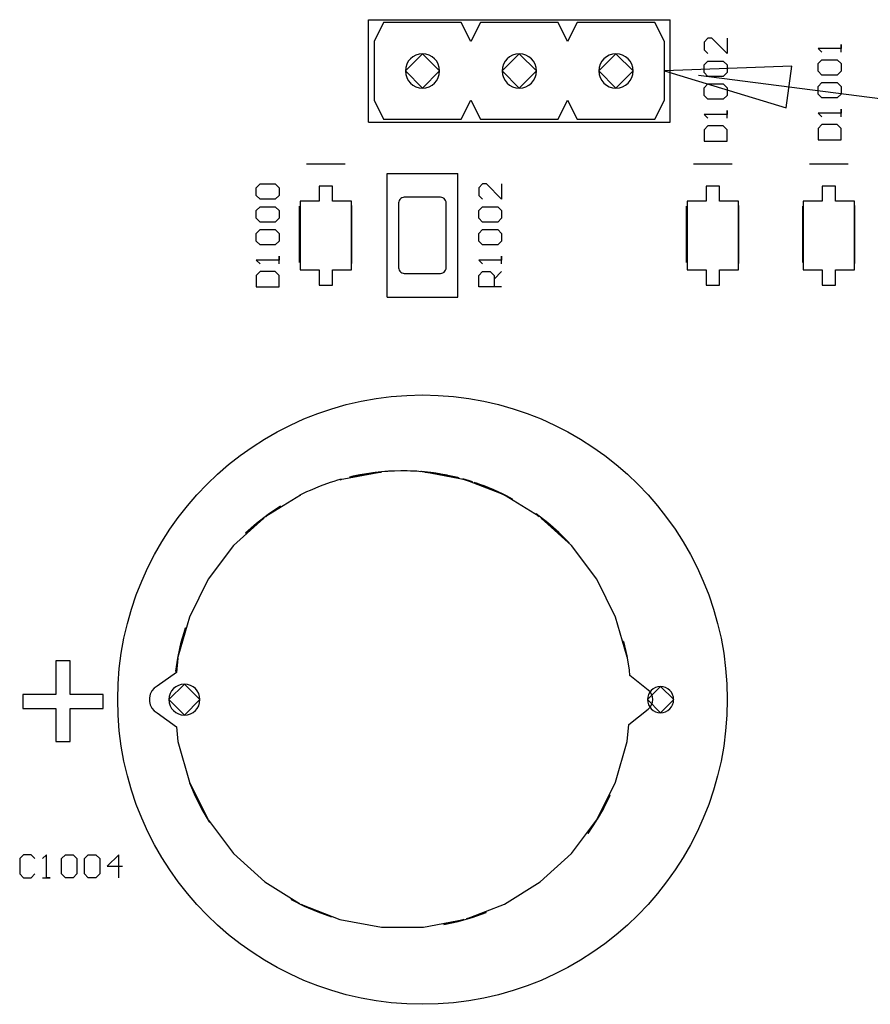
# Model space of a CAD drawing. Header units: inches. Extents: x 0 to 420, y -297 to 0.
# Tile 6 of 41: x 220 to 243, y -183 to -158. Entities that reach past the tile are written whole.
import ezdxf

# ---------------------------------------------------------------- set-up
doc = ezdxf.new("R2010")
doc.units = ezdxf.units.IN
doc.header["$MEASUREMENT"] = 0

msp = doc.modelspace()

# ---------------------------------------------------------------- linework, layer by layer
at = {"color": 18, "true_color": 0x000000}
for p, q in [((229.4, -160.195), (229.4, -157.505)), ((229.4, -157.505), (237.32, -157.505)), ((229.8, -157.58), (229.55, -158.08)), ((231.84, -157.58), (229.8, -157.58)), ((232.09, -158.08), (231.84, -157.58)), ((232.34, -157.58), (232.09, -158.08)), ((234.38, -157.58), (232.34, -157.58)), ((234.63, -158.08), (234.38, -157.58)), ((234.88, -157.58), (234.63, -158.08)), ((236.92, -157.58), (234.88, -157.58)), ((237.17, -158.08), (236.92, -157.58)), ((237.32, -160.195), (237.32, -157.505)), ((229.55, -158.08), (229.55, -159.62)), ((237.17, -159.62), (237.17, -158.08)), ((238.315, -157.993), (238.215, -158.093)), ((238.215, -158.093), (238.215, -158.293)), ((238.415, -157.993), (238.315, -157.993)), ((238.815, -158.393), (238.415, -157.993)), ((238.815, -157.993), (238.815, -158.393)), ((241.808, -158.358), (241.808, -158.158)), ((241.808, -158.158), (241.808, -158.258)), ((230.82, -158.4), (230.37, -158.85)), ((231.27, -158.85), (230.82, -158.4)), ((233.36, -158.4), (232.91, -158.85)), ((233.81, -158.85), (233.36, -158.4)), ((235.9, -158.4), (235.45, -158.85)), ((236.35, -158.85), (235.9, -158.4)), ((238.215, -158.293), (238.315, -158.393)), ((241.808, -158.258), (241.208, -158.258)), ((241.208, -158.258), (241.208, -158.258)), ((241.208, -158.258), (241.308, -158.358)), ((238.215, -158.693), (238.315, -158.593)), ((238.215, -158.893), (238.215, -158.693)), ((238.315, -158.593), (238.715, -158.593)), ((238.715, -158.593), (238.815, -158.693)), ((238.815, -158.693), (238.815, -158.893)), ((241.208, -158.658), (241.308, -158.558)), ((241.208, -158.858), (241.208, -158.658)), ((241.308, -158.558), (241.708, -158.558)), ((241.708, -158.558), (241.808, -158.658)), ((241.808, -158.658), (241.808, -158.858)), ((230.37, -158.85), (230.82, -159.3)), ((230.82, -159.3), (231.27, -158.85)), ((232.91, -158.85), (233.36, -159.3)), ((233.36, -159.3), (233.81, -158.85)), ((235.45, -158.85), (235.9, -159.3)), ((235.9, -159.3), (236.35, -158.85)), ((238.315, -158.993), (238.215, -158.893)), ((238.715, -158.993), (238.315, -158.993)), ((238.815, -158.893), (238.715, -158.993)), ((241.308, -158.958), (241.208, -158.858)), ((241.708, -158.958), (241.308, -158.958)), ((241.808, -158.858), (241.708, -158.958)), ((238.215, -159.293), (238.315, -159.193)), ((238.315, -159.193), (238.715, -159.193)), ((238.715, -159.193), (238.815, -159.293)), ((241.208, -159.258), (241.308, -159.158)), ((241.208, -159.458), (241.208, -159.258)), ((241.308, -159.158), (241.708, -159.158)), ((241.708, -159.158), (241.808, -159.258)), ((241.808, -159.258), (241.808, -159.458)), ((238.215, -159.493), (238.215, -159.293)), ((238.315, -159.593), (238.215, -159.493)), ((238.815, -159.493), (238.715, -159.593)), ((238.815, -159.293), (238.815, -159.493)), ((241.308, -159.558), (241.208, -159.458)), ((241.808, -159.458), (241.708, -159.558)), ((229.55, -159.62), (229.8, -160.12)), ((231.84, -160.12), (232.09, -159.62)), ((232.09, -159.62), (232.34, -160.12)), ((234.38, -160.12), (234.63, -159.62)), ((234.63, -159.62), (234.88, -160.12)), ((236.92, -160.12), (237.17, -159.62)), ((238.715, -159.593), (238.315, -159.593)), ((241.708, -159.558), (241.308, -159.558)), ((238.815, -159.993), (238.215, -159.993)), ((238.215, -159.993), (238.215, -159.993)), ((238.215, -159.993), (238.315, -160.093)), ((238.815, -160.093), (238.815, -159.893)), ((238.815, -159.893), (238.815, -159.993)), ((241.808, -159.958), (241.208, -159.958)), ((241.208, -159.958), (241.208, -159.958)), ((241.208, -159.958), (241.308, -160.058)), ((241.808, -160.058), (241.808, -159.858)), ((241.808, -159.858), (241.808, -159.958)), ((229.4, -160.195), (237.32, -160.195)), ((229.8, -160.12), (231.84, -160.12)), ((232.34, -160.12), (234.38, -160.12)), ((234.88, -160.12), (236.92, -160.12)), ((238.315, -160.293), (238.215, -160.393)), ((238.715, -160.293), (238.315, -160.293)), ((238.815, -160.393), (238.715, -160.293)), ((241.308, -160.258), (241.208, -160.358)), ((241.708, -160.258), (241.308, -160.258)), ((241.808, -160.358), (241.708, -160.258)), ((238.215, -160.393), (238.215, -160.693)), ((238.815, -160.693), (238.815, -160.393)), ((241.208, -160.358), (241.208, -160.658)), ((241.808, -160.658), (241.808, -160.358)), ((238.215, -160.693), (238.815, -160.693)), ((241.208, -160.658), (241.808, -160.658)), ((228.788, -161.298), (227.772, -161.298)), ((238.948, -161.298), (237.932, -161.298)), ((241.996, -161.298), (240.98, -161.298)), ((229.895, -164.793), (229.895, -161.543)), ((229.895, -161.543), (231.745, -161.543)), ((231.745, -164.793), (231.745, -161.543)), ((226.456, -161.918), (226.556, -161.818)), ((226.556, -161.818), (226.956, -161.818)), ((226.956, -161.818), (227.056, -161.918)), ((232.398, -161.818), (232.298, -161.918)), ((232.498, -161.818), (232.398, -161.818)), ((232.898, -162.218), (232.498, -161.818)), ((232.898, -161.818), (232.898, -162.218)), ((226.456, -162.118), (226.456, -161.918)), ((227.056, -161.918), (227.056, -162.118)), ((228.455, -161.873), (228.105, -161.873)), ((228.105, -161.873), (228.105, -161.935)), ((228.105, -161.935), (228.105, -161.984)), ((228.105, -161.984), (228.105, -162.089)), ((228.105, -162.089), (228.105, -162.273)), ((228.455, -161.935), (228.455, -161.873)), ((228.455, -161.984), (228.455, -161.935)), ((228.455, -162.089), (228.455, -161.984)), ((228.455, -162.273), (228.455, -162.089)), ((232.298, -161.918), (232.298, -162.118)), ((238.615, -161.873), (238.265, -161.873)), ((238.265, -161.873), (238.265, -161.935)), ((238.265, -161.935), (238.265, -161.984)), ((238.265, -161.984), (238.265, -162.089)), ((238.265, -162.089), (238.265, -162.273)), ((238.615, -161.935), (238.615, -161.873)), ((238.615, -161.984), (238.615, -161.935)), ((238.615, -162.089), (238.615, -161.984)), ((238.615, -162.273), (238.615, -162.089)), ((241.663, -161.873), (241.313, -161.873)), ((241.313, -161.873), (241.313, -161.935)), ((241.313, -161.935), (241.313, -161.984)), ((241.313, -161.984), (241.313, -162.089)), ((241.313, -162.089), (241.313, -162.273)), ((241.663, -161.935), (241.663, -161.873)), ((241.663, -161.984), (241.663, -161.935)), ((241.663, -162.089), (241.663, -161.984)), ((241.663, -162.273), (241.663, -162.089)), ((226.556, -162.218), (226.456, -162.118)), ((226.956, -162.218), (226.556, -162.218)), ((227.056, -162.118), (226.956, -162.218)), ((228.105, -162.273), (227.605, -162.273)), ((227.605, -162.273), (227.605, -164.073)), ((228.955, -162.273), (228.455, -162.273)), ((228.955, -164.073), (228.955, -162.273)), ((230.196, -162.285), (230.192, -162.318)), ((230.192, -162.318), (230.192, -164.018)), ((230.207, -162.253), (230.196, -162.285)), ((230.225, -162.224), (230.207, -162.253)), ((230.249, -162.201), (230.225, -162.224)), ((230.277, -162.183), (230.249, -162.201)), ((230.309, -162.172), (230.277, -162.183)), ((230.342, -162.168), (230.309, -162.172)), ((231.292, -162.168), (230.342, -162.168)), ((231.326, -162.172), (231.292, -162.168)), ((231.357, -162.183), (231.326, -162.172)), ((231.386, -162.201), (231.357, -162.183)), ((231.41, -162.224), (231.386, -162.201)), ((231.427, -162.253), (231.41, -162.224)), ((231.439, -162.285), (231.427, -162.253)), ((231.442, -162.318), (231.439, -162.285)), ((231.442, -164.018), (231.442, -162.318)), ((232.298, -162.118), (232.398, -162.218)), ((238.265, -162.273), (237.765, -162.273)), ((237.765, -162.273), (237.765, -164.073)), ((239.115, -162.273), (238.615, -162.273)), ((239.115, -164.073), (239.115, -162.273)), ((241.313, -162.273), (240.813, -162.273)), ((240.813, -162.273), (240.813, -164.073)), ((242.163, -162.273), (241.663, -162.273)), ((242.163, -164.073), (242.163, -162.273)), ((226.456, -162.518), (226.556, -162.418)), ((226.456, -162.718), (226.456, -162.518)), ((226.556, -162.418), (226.956, -162.418)), ((226.956, -162.418), (227.056, -162.518)), ((227.056, -162.518), (227.056, -162.718)), ((227.594, -163.879), (227.594, -162.406)), ((228.966, -163.905), (228.966, -162.381)), ((232.298, -162.518), (232.398, -162.418)), ((232.298, -162.718), (232.298, -162.518)), ((232.398, -162.418), (232.798, -162.418)), ((232.798, -162.418), (232.898, -162.518)), ((232.898, -162.518), (232.898, -162.718)), ((237.754, -163.879), (237.754, -162.406)), ((239.126, -163.905), (239.126, -162.381)), ((240.802, -163.879), (240.802, -162.406)), ((242.174, -163.905), (242.174, -162.381)), ((226.556, -162.818), (226.456, -162.718)), ((226.956, -162.818), (226.556, -162.818)), ((227.056, -162.718), (226.956, -162.818)), ((232.398, -162.818), (232.298, -162.718)), ((232.798, -162.818), (232.398, -162.818)), ((232.898, -162.718), (232.798, -162.818)), ((226.456, -163.118), (226.556, -163.018)), ((226.456, -163.318), (226.456, -163.118)), ((226.556, -163.018), (226.956, -163.018)), ((226.956, -163.018), (227.056, -163.118)), ((227.056, -163.118), (227.056, -163.318)), ((232.298, -163.118), (232.398, -163.018)), ((232.298, -163.318), (232.298, -163.118)), ((232.398, -163.018), (232.798, -163.018)), ((232.798, -163.018), (232.898, -163.118)), ((232.898, -163.118), (232.898, -163.318)), ((226.556, -163.418), (226.456, -163.318)), ((227.056, -163.318), (226.956, -163.418)), ((232.398, -163.418), (232.298, -163.318)), ((232.898, -163.318), (232.798, -163.418)), ((226.956, -163.418), (226.556, -163.418)), ((232.798, -163.418), (232.398, -163.418)), ((227.056, -163.818), (226.456, -163.818)), ((226.456, -163.818), (226.456, -163.818)), ((226.456, -163.818), (226.556, -163.918)), ((227.056, -163.918), (227.056, -163.718)), ((227.056, -163.718), (227.056, -163.818)), ((232.898, -163.818), (232.298, -163.818)), ((232.298, -163.818), (232.298, -163.818)), ((232.298, -163.818), (232.398, -163.918)), ((232.898, -163.918), (232.898, -163.718)), ((232.898, -163.718), (232.898, -163.818)), ((226.556, -164.118), (226.456, -164.218)), ((226.956, -164.118), (226.556, -164.118)), ((227.056, -164.218), (226.956, -164.118)), ((227.605, -164.073), (228.105, -164.073)), ((228.105, -164.073), (228.105, -164.257)), ((228.455, -164.257), (228.455, -164.073)), ((228.455, -164.073), (228.955, -164.073)), ((230.192, -164.018), (230.196, -164.051)), ((230.196, -164.051), (230.207, -164.083)), ((230.207, -164.083), (230.225, -164.112)), ((230.225, -164.112), (230.249, -164.135)), ((230.249, -164.135), (230.277, -164.153)), ((230.277, -164.153), (230.309, -164.164)), ((230.309, -164.164), (230.342, -164.168)), ((230.342, -164.168), (231.292, -164.168)), ((231.292, -164.168), (231.326, -164.164)), ((231.326, -164.164), (231.357, -164.153)), ((231.357, -164.153), (231.386, -164.135)), ((231.386, -164.135), (231.41, -164.112)), ((231.41, -164.112), (231.427, -164.083)), ((231.427, -164.083), (231.439, -164.051)), ((231.439, -164.051), (231.442, -164.018)), ((232.298, -164.218), (232.398, -164.118)), ((232.398, -164.118), (232.598, -164.118)), ((232.598, -164.118), (232.698, -164.218)), ((232.698, -164.318), (232.898, -164.118)), ((237.765, -164.073), (238.265, -164.073)), ((238.265, -164.073), (238.265, -164.257)), ((238.615, -164.257), (238.615, -164.073)), ((238.615, -164.073), (239.115, -164.073)), ((240.813, -164.073), (241.313, -164.073)), ((241.313, -164.073), (241.313, -164.257)), ((241.663, -164.257), (241.663, -164.073)), ((241.663, -164.073), (242.163, -164.073)), ((226.456, -164.218), (226.456, -164.518)), ((227.056, -164.518), (227.056, -164.218)), ((228.105, -164.257), (228.105, -164.361)), ((228.105, -164.361), (228.105, -164.41)), ((228.105, -164.41), (228.105, -164.473)), ((228.455, -164.361), (228.455, -164.257)), ((228.455, -164.41), (228.455, -164.361)), ((228.455, -164.473), (228.455, -164.41)), ((232.298, -164.518), (232.298, -164.218)), ((232.698, -164.218), (232.698, -164.518)), ((238.265, -164.257), (238.265, -164.361)), ((238.265, -164.361), (238.265, -164.41)), ((238.265, -164.41), (238.265, -164.473)), ((238.615, -164.361), (238.615, -164.257)), ((238.615, -164.41), (238.615, -164.361)), ((238.615, -164.473), (238.615, -164.41)), ((241.313, -164.257), (241.313, -164.361)), ((241.313, -164.361), (241.313, -164.41)), ((241.313, -164.41), (241.313, -164.473)), ((241.663, -164.361), (241.663, -164.257)), ((241.663, -164.41), (241.663, -164.361)), ((241.663, -164.473), (241.663, -164.41)), ((226.456, -164.518), (227.056, -164.518)), ((228.105, -164.473), (228.455, -164.473)), ((232.898, -164.518), (232.298, -164.518)), ((238.265, -164.473), (238.615, -164.473)), ((241.313, -164.473), (241.663, -164.473)), ((229.895, -164.793), (231.745, -164.793)), ((228.589, -169.6), (228.493, -169.63)), ((228.685, -169.573), (228.589, -169.6)), ((229.742, -169.383), (228.657, -169.586)), ((228.657, -169.586), (228.687, -169.578)), ((228.687, -169.577), (228.685, -169.573)), ((228.687, -169.578), (228.687, -169.577)), ((228.997, -169.495), (228.908, -169.515)), ((228.908, -169.515), (228.909, -169.52)), ((228.909, -169.52), (228.939, -169.513)), ((228.939, -169.513), (228.997, -169.5)), ((229.086, -169.476), (228.997, -169.495)), ((228.997, -169.5), (229.093, -169.479)), ((229.175, -169.458), (229.086, -169.476)), ((229.093, -169.479), (229.157, -169.467)), ((229.157, -169.467), (229.176, -169.463)), ((229.187, -169.456), (229.175, -169.458)), ((229.176, -169.463), (229.632, -169.395)), ((229.631, -169.39), (229.187, -169.456)), ((229.632, -169.395), (229.631, -169.39)), ((229.747, -169.378), (229.658, -169.387)), ((229.658, -169.387), (229.659, -169.392)), ((229.659, -169.392), (229.742, -169.383)), ((229.836, -169.37), (229.747, -169.378)), ((229.902, -169.366), (229.836, -169.37)), ((229.905, -169.365), (229.902, -169.366)), ((229.924, -169.364), (229.905, -169.365)), ((230.088, -169.356), (229.924, -169.364)), ((230.252, -169.353), (230.088, -169.356)), ((230.301, -169.353), (230.252, -169.353)), ((230.416, -169.354), (230.301, -169.353)), ((230.505, -169.356), (230.416, -169.354)), ((230.594, -169.36), (230.505, -169.356)), ((230.665, -169.364), (230.594, -169.36)), ((230.671, -169.364), (230.665, -169.364)), ((230.777, -169.374), (230.671, -169.364)), ((230.782, -169.372), (230.777, -169.372)), ((230.777, -169.372), (230.777, -169.374)), ((230.797, -169.373), (230.782, -169.372)), ((230.818, -169.375), (230.797, -169.373)), ((230.825, -169.376), (230.818, -169.375)), ((230.872, -169.38), (230.825, -169.376)), ((230.95, -169.388), (230.872, -169.38)), ((231.937, -169.586), (230.883, -169.389)), ((230.883, -169.389), (231.038, -169.404)), ((231.032, -169.398), (230.95, -169.388)), ((231.035, -169.399), (231.032, -169.398)), ((231.036, -169.398), (231.035, -169.399)), ((231.041, -169.399), (231.036, -169.398)), ((231.038, -169.404), (231.053, -169.406)), ((231.054, -169.401), (231.041, -169.399)), ((231.053, -169.406), (231.105, -169.413)), ((231.106, -169.408), (231.054, -169.401)), ((231.105, -169.413), (231.232, -169.432)), ((231.158, -169.415), (231.106, -169.408)), ((231.167, -169.416), (231.158, -169.415)), ((231.269, -169.432), (231.167, -169.416)), ((231.232, -169.432), (231.3, -169.442)), ((231.301, -169.437), (231.269, -169.432)), ((231.3, -169.442), (231.32, -169.446)), ((231.413, -169.458), (231.301, -169.437)), ((231.32, -169.446), (231.412, -169.463)), ((231.412, -169.463), (231.519, -169.484)), ((231.418, -169.458), (231.413, -169.458)), ((231.459, -169.466), (231.418, -169.458)), ((231.471, -169.469), (231.459, -169.466)), ((231.48, -169.47), (231.471, -169.469)), ((231.487, -169.472), (231.48, -169.47)), ((231.52, -169.479), (231.487, -169.472)), ((231.519, -169.484), (231.589, -169.499)), ((231.533, -169.481), (231.52, -169.479)), ((231.617, -169.5), (231.533, -169.481)), ((231.589, -169.499), (231.642, -169.511)), ((231.701, -169.519), (231.617, -169.5)), ((231.642, -169.511), (231.677, -169.519)), ((231.677, -169.519), (231.705, -169.525)), ((231.706, -169.521), (231.701, -169.519)), ((231.705, -169.525), (231.722, -169.53)), ((231.723, -169.525), (231.706, -169.521)), ((231.722, -169.53), (231.744, -169.535)), ((231.727, -169.526), (231.723, -169.525)), ((231.74, -169.529), (231.727, -169.526)), ((231.745, -169.53), (231.74, -169.529)), ((231.744, -169.535), (231.783, -169.545)), ((231.785, -169.54), (231.745, -169.53)), ((231.783, -169.545), (231.785, -169.54)), ((231.88, -169.565), (231.879, -169.57)), ((231.879, -169.57), (231.937, -169.586)), ((231.966, -169.589), (231.88, -169.565)), ((232.967, -169.985), (231.94, -169.587)), ((231.94, -169.587), (231.964, -169.594)), ((231.964, -169.594), (232.049, -169.619)), ((232.051, -169.615), (231.966, -169.589)), ((227.87, -169.865), (227.779, -169.906)), ((228.13, -169.757), (227.87, -169.865)), ((228.398, -169.661), (228.13, -169.757)), ((228.493, -169.63), (228.398, -169.661)), ((232.049, -169.619), (232.134, -169.646)), ((232.136, -169.641), (232.051, -169.615)), ((232.134, -169.646), (232.136, -169.641)), ((232.178, -169.655), (232.176, -169.66)), ((232.176, -169.66), (232.263, -169.689)), ((232.265, -169.684), (232.178, -169.655)), ((232.263, -169.689), (232.35, -169.72)), ((232.351, -169.715), (232.265, -169.684)), ((232.35, -169.72), (232.436, -169.752)), ((232.437, -169.747), (232.351, -169.715)), ((232.436, -169.752), (232.689, -169.855)), ((232.691, -169.851), (232.437, -169.747)), ((232.689, -169.855), (232.691, -169.857)), ((232.692, -169.851), (232.691, -169.851)), ((232.691, -169.857), (232.692, -169.857)), ((232.693, -169.852), (232.692, -169.851)), ((232.692, -169.857), (232.937, -169.97)), ((232.694, -169.852), (232.693, -169.852)), ((232.939, -169.966), (232.694, -169.852)), ((227.622, -169.987), (226.707, -170.552)), ((227.689, -169.948), (227.6, -169.992)), ((227.6, -169.992), (227.603, -169.996)), ((227.603, -169.996), (227.622, -169.987)), ((227.779, -169.906), (227.689, -169.948)), ((232.937, -169.97), (232.967, -169.985)), ((233.022, -170.007), (232.939, -169.966)), ((233.887, -170.554), (232.975, -169.989)), ((232.975, -169.989), (233.019, -170.011)), ((233.019, -170.011), (233.101, -170.053)), ((233.103, -170.049), (233.022, -170.007)), ((233.101, -170.053), (233.182, -170.097)), ((233.184, -170.093), (233.103, -170.049)), ((233.182, -170.097), (233.184, -170.093)), ((227.089, -170.281), (226.77, -170.497)), ((226.773, -170.501), (227.091, -170.285)), ((227.091, -170.285), (227.089, -170.281)), ((226.655, -170.592), (225.862, -171.315)), ((226.77, -170.497), (226.466, -170.733)), ((226.469, -170.736), (226.655, -170.592)), ((226.707, -170.552), (226.773, -170.501)), ((233.806, -170.485), (233.803, -170.489)), ((233.803, -170.489), (233.887, -170.554)), ((234.111, -170.72), (233.806, -170.485)), ((234.73, -171.315), (233.938, -170.593)), ((233.938, -170.593), (234.107, -170.723)), ((226.466, -170.733), (226.178, -170.987)), ((226.181, -170.991), (226.469, -170.736)), ((234.107, -170.723), (234.396, -170.977)), ((234.4, -170.973), (234.111, -170.72)), ((226.178, -170.987), (226.181, -170.991)), ((234.396, -170.977), (234.668, -171.249)), ((234.672, -171.245), (234.4, -170.973)), ((225.862, -171.315), (225.195, -172.199)), ((234.668, -171.249), (234.672, -171.245)), ((235.398, -172.199), (234.73, -171.315)), ((225.195, -172.199), (224.701, -173.19)), ((235.891, -173.19), (235.398, -172.199)), ((224.701, -173.19), (224.4, -174.247)), ((236.191, -174.244), (235.891, -173.19)), ((224.591, -173.484), (224.483, -173.853)), ((224.488, -173.854), (224.596, -173.485)), ((224.596, -173.485), (224.591, -173.484)), ((224.483, -173.853), (224.398, -174.228)), ((224.403, -174.229), (224.488, -173.854)), ((236.105, -173.833), (236.1, -173.834)), ((236.1, -173.834), (236.185, -174.209)), ((236.19, -174.208), (236.105, -173.833)), ((224.398, -174.228), (224.338, -174.608)), ((224.4, -174.247), (224.403, -174.229)), ((236.185, -174.209), (236.191, -174.244)), ((236.252, -174.588), (236.19, -174.208)), ((221.568, -174.344), (221.198, -174.344)), ((221.198, -174.344), (221.198, -175.223)), ((221.568, -175.223), (221.568, -174.344)), ((224.343, -174.609), (224.397, -174.269)), ((224.397, -174.269), (224.362, -174.644)), ((224.362, -174.644), (223.857, -175.005)), ((224.338, -174.608), (224.343, -174.609)), ((236.265, -174.727), (236.252, -174.588)), ((236.745, -175.107), (236.265, -174.727)), ((223.857, -175.005), (223.779, -175.06)), ((224.57, -174.952), (224.162, -175.36)), ((224.978, -175.36), (224.57, -174.952)), ((237.07, -175.015), (236.726, -175.36)), ((237.415, -175.36), (237.07, -175.015)), ((221.198, -175.223), (220.328, -175.223)), ((220.328, -175.223), (220.328, -175.589)), ((222.438, -175.223), (221.568, -175.223)), ((222.438, -175.589), (222.438, -175.223)), ((223.672, -175.217), (223.649, -175.31)), ((223.716, -175.132), (223.672, -175.217)), ((223.779, -175.06), (223.716, -175.132)), ((236.796, -175.157), (236.745, -175.107)), ((236.834, -175.218), (236.796, -175.157)), ((236.858, -175.286), (236.834, -175.218)), ((236.866, -175.358), (236.858, -175.286)), ((223.649, -175.31), (223.649, -175.405)), ((223.649, -175.405), (223.672, -175.498)), ((223.672, -175.498), (223.716, -175.583)), ((224.162, -175.36), (224.57, -175.768)), ((224.57, -175.768), (224.978, -175.36)), ((236.726, -175.36), (237.07, -175.704)), ((236.796, -175.558), (236.834, -175.497)), ((236.834, -175.497), (236.858, -175.429)), ((236.858, -175.429), (236.866, -175.358)), ((237.07, -175.704), (237.415, -175.36)), ((220.328, -175.589), (221.198, -175.589)), ((221.198, -175.589), (221.198, -176.459)), ((221.568, -176.459), (221.568, -175.589)), ((221.568, -175.589), (222.438, -175.589)), ((223.716, -175.583), (223.779, -175.655)), ((223.779, -175.655), (223.857, -175.71)), ((223.857, -175.71), (224.362, -176.071)), ((236.236, -176.012), (236.745, -175.608)), ((236.745, -175.608), (236.796, -175.558)), ((224.362, -176.071), (224.398, -176.46)), ((236.194, -176.46), (236.236, -176.012)), ((221.198, -176.459), (221.568, -176.459)), ((221.198, -176.459), (221.198, -176.459)), ((224.398, -176.46), (224.701, -177.525)), ((235.891, -177.525), (236.194, -176.46)), ((224.701, -177.525), (225.184, -178.495)), ((224.708, -177.542), (224.703, -177.544)), ((224.703, -177.544), (224.855, -177.897)), ((224.859, -177.895), (224.708, -177.542)), ((235.406, -178.5), (235.891, -177.525)), ((235.742, -177.877), (235.569, -178.22)), ((235.574, -178.223), (235.746, -177.879)), ((235.746, -177.879), (235.742, -177.877)), ((224.855, -177.897), (225.029, -178.241)), ((225.033, -178.238), (224.859, -177.895)), ((225.029, -178.241), (225.224, -178.572)), ((225.184, -178.495), (225.033, -178.238)), ((235.379, -178.555), (235.574, -178.223)), ((235.569, -178.22), (235.406, -178.5)), ((225.228, -178.569), (225.204, -178.528)), ((225.204, -178.528), (225.862, -179.4)), ((225.224, -178.572), (225.228, -178.569)), ((234.73, -179.4), (235.388, -178.529)), ((235.375, -178.552), (235.16, -178.871)), ((235.164, -178.874), (235.379, -178.555)), ((235.388, -178.529), (235.375, -178.552)), ((235.16, -178.871), (235.164, -178.874)), ((225.862, -179.4), (226.68, -180.146)), ((233.912, -180.146), (234.73, -179.4)), ((220.345, -179.435), (220.245, -179.535)), ((220.245, -179.535), (220.245, -179.935)), ((220.545, -179.435), (220.345, -179.435)), ((220.645, -179.535), (220.545, -179.435)), ((220.945, -179.435), (220.845, -179.535)), ((220.945, -180.035), (220.945, -179.435)), ((220.945, -179.435), (220.945, -179.435)), ((221.345, -179.535), (221.445, -179.435)), ((221.345, -179.935), (221.345, -179.535)), ((221.445, -179.435), (221.645, -179.435)), ((221.645, -179.435), (221.745, -179.535)), ((221.745, -179.535), (221.745, -179.935)), ((221.945, -179.535), (222.045, -179.435)), ((221.945, -179.935), (221.945, -179.535)), ((222.045, -179.435), (222.245, -179.435)), ((222.245, -179.435), (222.345, -179.535)), ((222.345, -179.535), (222.345, -179.935)), ((222.845, -179.435), (222.545, -179.735)), ((222.845, -180.035), (222.845, -179.435)), ((220.245, -179.935), (220.345, -180.035)), ((220.545, -180.035), (220.645, -179.935)), ((221.445, -180.035), (221.345, -179.935)), ((221.745, -179.935), (221.645, -180.035)), ((222.045, -180.035), (221.945, -179.935)), ((222.345, -179.935), (222.245, -180.035)), ((222.545, -179.735), (222.945, -179.735)), ((220.345, -180.035), (220.545, -180.035)), ((220.845, -180.035), (221.045, -180.035)), ((221.045, -180.035), (220.945, -180.035)), ((221.645, -180.035), (221.445, -180.035)), ((222.245, -180.035), (222.045, -180.035)), ((226.68, -180.146), (227.592, -180.711)), ((232.971, -180.729), (233.912, -180.146)), ((227.376, -180.599), (227.374, -180.604)), ((227.374, -180.604), (227.716, -180.78)), ((227.592, -180.711), (227.376, -180.599)), ((227.718, -180.775), (227.648, -180.739)), ((227.648, -180.739), (228.654, -181.129)), ((227.716, -180.78), (228.069, -180.934)), ((228.07, -180.929), (227.718, -180.775)), ((228.069, -180.934), (228.43, -181.065)), ((228.432, -181.061), (228.07, -180.929)), ((231.976, -181.114), (232.971, -180.729)), ((232.488, -180.943), (232.126, -181.072)), ((232.128, -181.077), (232.49, -180.948)), ((232.49, -180.948), (232.488, -180.943)), ((228.43, -181.065), (228.432, -181.061)), ((228.654, -181.129), (229.743, -181.332)), ((230.85, -181.332), (231.906, -181.135)), ((231.756, -181.177), (231.381, -181.259)), ((231.382, -181.264), (231.758, -181.182)), ((231.906, -181.135), (231.756, -181.177)), ((231.758, -181.182), (232.128, -181.077)), ((232.126, -181.072), (231.976, -181.114)), ((229.743, -181.332), (230.85, -181.332)), ((231.381, -181.259), (231.382, -181.264))]:
    msp.add_line(p, q, dxfattribs=at)
at = {"color": 7, "true_color": 0xffffff}
for p, q in [((229.8, -157.58), (229.55, -158.08)), ((231.84, -157.58), (229.8, -157.58)), ((232.09, -158.08), (231.84, -157.58)), ((232.34, -157.58), (232.09, -158.08)), ((234.38, -157.58), (232.34, -157.58)), ((234.63, -158.08), (234.38, -157.58)), ((234.88, -157.58), (234.63, -158.08)), ((236.92, -157.58), (234.88, -157.58)), ((237.17, -158.08), (236.92, -157.58)), ((229.55, -158.08), (229.55, -159.62)), ((237.17, -159.62), (237.17, -158.08)), ((229.55, -159.62), (229.8, -160.12)), ((231.84, -160.12), (232.09, -159.62)), ((232.09, -159.62), (232.34, -160.12)), ((234.38, -160.12), (234.63, -159.62)), ((234.63, -159.62), (234.88, -160.12)), ((236.92, -160.12), (237.17, -159.62)), ((229.8, -160.12), (231.84, -160.12)), ((232.34, -160.12), (234.38, -160.12)), ((234.88, -160.12), (236.92, -160.12)), ((228.455, -161.873), (228.105, -161.873)), ((228.105, -161.873), (228.105, -161.935)), ((228.105, -161.935), (228.105, -161.984)), ((228.105, -161.984), (228.105, -162.089)), ((228.105, -162.089), (228.105, -162.273)), ((228.455, -161.935), (228.455, -161.873)), ((228.455, -161.984), (228.455, -161.935)), ((228.455, -162.089), (228.455, -161.984)), ((228.455, -162.273), (228.455, -162.089)), ((238.615, -161.873), (238.265, -161.873)), ((238.265, -161.873), (238.265, -161.935)), ((238.265, -161.935), (238.265, -161.984)), ((238.265, -161.984), (238.265, -162.089)), ((238.265, -162.089), (238.265, -162.273)), ((238.615, -161.935), (238.615, -161.873)), ((238.615, -161.984), (238.615, -161.935)), ((238.615, -162.089), (238.615, -161.984)), ((238.615, -162.273), (238.615, -162.089)), ((241.663, -161.873), (241.313, -161.873)), ((241.313, -161.873), (241.313, -161.935)), ((241.313, -161.935), (241.313, -161.984)), ((241.313, -161.984), (241.313, -162.089)), ((241.313, -162.089), (241.313, -162.273)), ((241.663, -161.935), (241.663, -161.873)), ((241.663, -161.984), (241.663, -161.935)), ((241.663, -162.089), (241.663, -161.984)), ((241.663, -162.273), (241.663, -162.089)), ((228.105, -162.273), (227.605, -162.273)), ((227.605, -162.273), (227.605, -164.073)), ((228.955, -162.273), (228.455, -162.273)), ((228.955, -164.073), (228.955, -162.273)), ((230.196, -162.285), (230.192, -162.318)), ((230.192, -162.318), (230.192, -164.018)), ((230.207, -162.253), (230.196, -162.285)), ((230.225, -162.224), (230.207, -162.253)), ((230.249, -162.201), (230.225, -162.224)), ((230.277, -162.183), (230.249, -162.201)), ((230.309, -162.172), (230.277, -162.183)), ((230.342, -162.168), (230.309, -162.172)), ((231.292, -162.168), (230.342, -162.168)), ((231.326, -162.172), (231.292, -162.168)), ((231.357, -162.183), (231.326, -162.172)), ((231.386, -162.201), (231.357, -162.183)), ((231.41, -162.224), (231.386, -162.201)), ((231.427, -162.253), (231.41, -162.224)), ((231.439, -162.285), (231.427, -162.253)), ((231.442, -162.318), (231.439, -162.285)), ((231.442, -164.018), (231.442, -162.318)), ((238.265, -162.273), (237.765, -162.273)), ((237.765, -162.273), (237.765, -164.073)), ((239.115, -162.273), (238.615, -162.273)), ((239.115, -164.073), (239.115, -162.273)), ((241.313, -162.273), (240.813, -162.273)), ((240.813, -162.273), (240.813, -164.073)), ((242.163, -162.273), (241.663, -162.273)), ((242.163, -164.073), (242.163, -162.273)), ((227.605, -164.073), (228.105, -164.073)), ((228.105, -164.073), (228.105, -164.257)), ((228.455, -164.257), (228.455, -164.073)), ((228.455, -164.073), (228.955, -164.073)), ((230.192, -164.018), (230.196, -164.051)), ((230.196, -164.051), (230.207, -164.083)), ((230.207, -164.083), (230.225, -164.112)), ((230.225, -164.112), (230.249, -164.135)), ((230.249, -164.135), (230.277, -164.153)), ((230.277, -164.153), (230.309, -164.164)), ((230.309, -164.164), (230.342, -164.168)), ((230.342, -164.168), (231.292, -164.168)), ((231.292, -164.168), (231.326, -164.164)), ((231.326, -164.164), (231.357, -164.153)), ((231.357, -164.153), (231.386, -164.135)), ((231.386, -164.135), (231.41, -164.112)), ((231.41, -164.112), (231.427, -164.083)), ((231.427, -164.083), (231.439, -164.051)), ((231.439, -164.051), (231.442, -164.018)), ((237.765, -164.073), (238.265, -164.073)), ((238.265, -164.073), (238.265, -164.257)), ((238.615, -164.257), (238.615, -164.073)), ((238.615, -164.073), (239.115, -164.073)), ((240.813, -164.073), (241.313, -164.073)), ((241.313, -164.073), (241.313, -164.257)), ((241.663, -164.257), (241.663, -164.073)), ((241.663, -164.073), (242.163, -164.073)), ((228.105, -164.257), (228.105, -164.361)), ((228.105, -164.361), (228.105, -164.41)), ((228.105, -164.41), (228.105, -164.473)), ((228.455, -164.361), (228.455, -164.257)), ((228.455, -164.41), (228.455, -164.361)), ((228.455, -164.473), (228.455, -164.41)), ((238.265, -164.257), (238.265, -164.361)), ((238.265, -164.361), (238.265, -164.41)), ((238.265, -164.41), (238.265, -164.473)), ((238.615, -164.361), (238.615, -164.257)), ((238.615, -164.41), (238.615, -164.361)), ((238.615, -164.473), (238.615, -164.41)), ((241.313, -164.257), (241.313, -164.361)), ((241.313, -164.361), (241.313, -164.41)), ((241.313, -164.41), (241.313, -164.473)), ((241.663, -164.361), (241.663, -164.257)), ((241.663, -164.41), (241.663, -164.361)), ((241.663, -164.473), (241.663, -164.41)), ((228.105, -164.473), (228.455, -164.473)), ((238.265, -164.473), (238.615, -164.473)), ((241.313, -164.473), (241.663, -164.473)), ((228.589, -169.6), (228.493, -169.63)), ((228.685, -169.573), (228.589, -169.6)), ((229.742, -169.383), (228.657, -169.586)), ((228.657, -169.586), (228.687, -169.578)), ((228.687, -169.577), (228.685, -169.573)), ((228.687, -169.578), (228.687, -169.577)), ((228.997, -169.495), (228.908, -169.515)), ((228.908, -169.515), (228.909, -169.52)), ((228.909, -169.52), (228.939, -169.513)), ((228.939, -169.513), (228.997, -169.5)), ((229.086, -169.476), (228.997, -169.495)), ((228.997, -169.5), (229.093, -169.479)), ((229.175, -169.458), (229.086, -169.476)), ((229.093, -169.479), (229.157, -169.467)), ((229.157, -169.467), (229.176, -169.463)), ((229.187, -169.456), (229.175, -169.458)), ((229.176, -169.463), (229.632, -169.395)), ((229.631, -169.39), (229.187, -169.456)), ((229.632, -169.395), (229.631, -169.39)), ((229.747, -169.378), (229.658, -169.387)), ((229.658, -169.387), (229.659, -169.392)), ((229.659, -169.392), (229.742, -169.383)), ((229.836, -169.37), (229.747, -169.378)), ((229.902, -169.366), (229.836, -169.37)), ((229.905, -169.365), (229.902, -169.366)), ((229.924, -169.364), (229.905, -169.365)), ((230.088, -169.356), (229.924, -169.364)), ((230.252, -169.353), (230.088, -169.356)), ((230.301, -169.353), (230.252, -169.353)), ((230.416, -169.354), (230.301, -169.353)), ((230.505, -169.356), (230.416, -169.354)), ((230.594, -169.36), (230.505, -169.356)), ((230.665, -169.364), (230.594, -169.36)), ((230.671, -169.364), (230.665, -169.364)), ((230.777, -169.374), (230.671, -169.364)), ((230.782, -169.372), (230.777, -169.372)), ((230.777, -169.372), (230.777, -169.374)), ((230.797, -169.373), (230.782, -169.372)), ((230.818, -169.375), (230.797, -169.373)), ((230.825, -169.376), (230.818, -169.375)), ((230.872, -169.38), (230.825, -169.376)), ((230.95, -169.388), (230.872, -169.38)), ((231.937, -169.586), (230.883, -169.389)), ((230.883, -169.389), (231.038, -169.404)), ((231.032, -169.398), (230.95, -169.388)), ((231.035, -169.399), (231.032, -169.398)), ((231.036, -169.398), (231.035, -169.399)), ((231.041, -169.399), (231.036, -169.398)), ((231.038, -169.404), (231.053, -169.406)), ((231.054, -169.401), (231.041, -169.399)), ((231.053, -169.406), (231.105, -169.413)), ((231.106, -169.408), (231.054, -169.401)), ((231.105, -169.413), (231.232, -169.432)), ((231.158, -169.415), (231.106, -169.408)), ((231.167, -169.416), (231.158, -169.415)), ((231.269, -169.432), (231.167, -169.416)), ((231.232, -169.432), (231.3, -169.442)), ((231.301, -169.437), (231.269, -169.432)), ((231.3, -169.442), (231.32, -169.446)), ((231.413, -169.458), (231.301, -169.437)), ((231.32, -169.446), (231.412, -169.463)), ((231.412, -169.463), (231.519, -169.484)), ((231.418, -169.458), (231.413, -169.458)), ((231.459, -169.466), (231.418, -169.458)), ((231.471, -169.469), (231.459, -169.466)), ((231.48, -169.47), (231.471, -169.469)), ((231.487, -169.472), (231.48, -169.47)), ((231.52, -169.479), (231.487, -169.472)), ((231.519, -169.484), (231.589, -169.499)), ((231.533, -169.481), (231.52, -169.479)), ((231.617, -169.5), (231.533, -169.481)), ((231.589, -169.499), (231.642, -169.511)), ((231.701, -169.519), (231.617, -169.5)), ((231.642, -169.511), (231.677, -169.519)), ((231.677, -169.519), (231.705, -169.525)), ((231.706, -169.521), (231.701, -169.519)), ((231.705, -169.525), (231.722, -169.53)), ((231.723, -169.525), (231.706, -169.521)), ((231.722, -169.53), (231.744, -169.535)), ((231.727, -169.526), (231.723, -169.525)), ((231.74, -169.529), (231.727, -169.526)), ((231.745, -169.53), (231.74, -169.529)), ((231.744, -169.535), (231.783, -169.545)), ((231.785, -169.54), (231.745, -169.53)), ((231.783, -169.545), (231.785, -169.54)), ((231.88, -169.565), (231.879, -169.57)), ((231.879, -169.57), (231.937, -169.586)), ((231.966, -169.589), (231.88, -169.565)), ((232.967, -169.985), (231.94, -169.587)), ((231.94, -169.587), (231.964, -169.594)), ((231.964, -169.594), (232.049, -169.619)), ((232.051, -169.615), (231.966, -169.589)), ((227.87, -169.865), (227.779, -169.906)), ((228.13, -169.757), (227.87, -169.865)), ((228.398, -169.661), (228.13, -169.757)), ((228.493, -169.63), (228.398, -169.661)), ((232.049, -169.619), (232.134, -169.646)), ((232.136, -169.641), (232.051, -169.615)), ((232.134, -169.646), (232.136, -169.641)), ((232.178, -169.655), (232.176, -169.66)), ((232.176, -169.66), (232.263, -169.689)), ((232.265, -169.684), (232.178, -169.655)), ((232.263, -169.689), (232.35, -169.72)), ((232.351, -169.715), (232.265, -169.684)), ((232.35, -169.72), (232.436, -169.752)), ((232.437, -169.747), (232.351, -169.715)), ((232.436, -169.752), (232.689, -169.855)), ((232.691, -169.851), (232.437, -169.747)), ((232.689, -169.855), (232.691, -169.857)), ((232.692, -169.851), (232.691, -169.851)), ((232.691, -169.857), (232.692, -169.857)), ((232.693, -169.852), (232.692, -169.851)), ((232.692, -169.857), (232.937, -169.97)), ((232.694, -169.852), (232.693, -169.852)), ((232.939, -169.966), (232.694, -169.852)), ((227.622, -169.987), (226.707, -170.552)), ((227.689, -169.948), (227.6, -169.992)), ((227.6, -169.992), (227.603, -169.996)), ((227.603, -169.996), (227.622, -169.987)), ((227.779, -169.906), (227.689, -169.948)), ((232.937, -169.97), (232.967, -169.985)), ((233.022, -170.007), (232.939, -169.966)), ((233.887, -170.554), (232.975, -169.989)), ((232.975, -169.989), (233.019, -170.011)), ((233.019, -170.011), (233.101, -170.053)), ((233.103, -170.049), (233.022, -170.007)), ((233.101, -170.053), (233.182, -170.097)), ((233.184, -170.093), (233.103, -170.049)), ((233.182, -170.097), (233.184, -170.093)), ((227.089, -170.281), (226.77, -170.497)), ((226.773, -170.501), (227.091, -170.285)), ((227.091, -170.285), (227.089, -170.281)), ((226.655, -170.592), (225.862, -171.315)), ((226.77, -170.497), (226.466, -170.733)), ((226.469, -170.736), (226.655, -170.592)), ((226.707, -170.552), (226.773, -170.501)), ((233.806, -170.485), (233.803, -170.489)), ((233.803, -170.489), (233.887, -170.554)), ((234.111, -170.72), (233.806, -170.485)), ((234.73, -171.315), (233.938, -170.593)), ((233.938, -170.593), (234.107, -170.723)), ((226.466, -170.733), (226.178, -170.987)), ((226.181, -170.991), (226.469, -170.736)), ((234.107, -170.723), (234.396, -170.977)), ((234.4, -170.973), (234.111, -170.72)), ((226.178, -170.987), (226.181, -170.991)), ((234.396, -170.977), (234.668, -171.249)), ((234.672, -171.245), (234.4, -170.973)), ((225.862, -171.315), (225.195, -172.199)), ((234.668, -171.249), (234.672, -171.245)), ((235.398, -172.199), (234.73, -171.315)), ((225.195, -172.199), (224.701, -173.19)), ((235.891, -173.19), (235.398, -172.199)), ((224.701, -173.19), (224.4, -174.247)), ((236.191, -174.244), (235.891, -173.19)), ((224.591, -173.484), (224.483, -173.853)), ((224.488, -173.854), (224.596, -173.485)), ((224.596, -173.485), (224.591, -173.484)), ((224.483, -173.853), (224.398, -174.228)), ((224.403, -174.229), (224.488, -173.854)), ((236.105, -173.833), (236.1, -173.834)), ((236.1, -173.834), (236.185, -174.209)), ((236.19, -174.208), (236.105, -173.833)), ((224.398, -174.228), (224.338, -174.608)), ((224.4, -174.247), (224.403, -174.229)), ((236.185, -174.209), (236.191, -174.244)), ((236.252, -174.588), (236.19, -174.208)), ((224.343, -174.609), (224.397, -174.269)), ((224.397, -174.269), (224.362, -174.644)), ((224.362, -174.644), (223.857, -175.005)), ((224.338, -174.608), (224.343, -174.609)), ((236.265, -174.727), (236.252, -174.588)), ((236.745, -175.107), (236.265, -174.727)), ((223.857, -175.005), (223.779, -175.06)), ((223.672, -175.217), (223.649, -175.31)), ((223.716, -175.132), (223.672, -175.217)), ((223.779, -175.06), (223.716, -175.132)), ((236.796, -175.157), (236.745, -175.107)), ((236.834, -175.218), (236.796, -175.157)), ((236.858, -175.286), (236.834, -175.218)), ((236.866, -175.358), (236.858, -175.286)), ((223.649, -175.31), (223.649, -175.405)), ((223.649, -175.405), (223.672, -175.498)), ((223.672, -175.498), (223.716, -175.583)), ((236.796, -175.558), (236.834, -175.497)), ((236.834, -175.497), (236.858, -175.429)), ((236.858, -175.429), (236.866, -175.358)), ((223.716, -175.583), (223.779, -175.655)), ((223.779, -175.655), (223.857, -175.71)), ((223.857, -175.71), (224.362, -176.071)), ((236.236, -176.012), (236.745, -175.608)), ((236.745, -175.608), (236.796, -175.558)), ((224.362, -176.071), (224.398, -176.46)), ((236.194, -176.46), (236.236, -176.012)), ((224.398, -176.46), (224.701, -177.525)), ((235.891, -177.525), (236.194, -176.46)), ((224.701, -177.525), (225.184, -178.495)), ((224.708, -177.542), (224.703, -177.544)), ((224.703, -177.544), (224.855, -177.897)), ((224.859, -177.895), (224.708, -177.542)), ((235.406, -178.5), (235.891, -177.525)), ((235.742, -177.877), (235.569, -178.22)), ((235.574, -178.223), (235.746, -177.879)), ((235.746, -177.879), (235.742, -177.877)), ((224.855, -177.897), (225.029, -178.241)), ((225.033, -178.238), (224.859, -177.895)), ((225.029, -178.241), (225.224, -178.572)), ((225.184, -178.495), (225.033, -178.238)), ((235.379, -178.555), (235.574, -178.223)), ((235.569, -178.22), (235.406, -178.5)), ((225.228, -178.569), (225.204, -178.528)), ((225.204, -178.528), (225.862, -179.4)), ((225.224, -178.572), (225.228, -178.569)), ((234.73, -179.4), (235.388, -178.529)), ((235.375, -178.552), (235.16, -178.871)), ((235.164, -178.874), (235.379, -178.555)), ((235.388, -178.529), (235.375, -178.552)), ((235.16, -178.871), (235.164, -178.874)), ((225.862, -179.4), (226.68, -180.146)), ((233.912, -180.146), (234.73, -179.4)), ((226.68, -180.146), (227.592, -180.711)), ((232.971, -180.729), (233.912, -180.146)), ((227.376, -180.599), (227.374, -180.604)), ((227.374, -180.604), (227.716, -180.78)), ((227.592, -180.711), (227.376, -180.599)), ((227.718, -180.775), (227.648, -180.739)), ((227.648, -180.739), (228.654, -181.129)), ((227.716, -180.78), (228.069, -180.934)), ((228.07, -180.929), (227.718, -180.775)), ((228.069, -180.934), (228.43, -181.065)), ((228.432, -181.061), (228.07, -180.929)), ((231.976, -181.114), (232.971, -180.729)), ((232.488, -180.943), (232.126, -181.072)), ((232.128, -181.077), (232.49, -180.948)), ((232.49, -180.948), (232.488, -180.943)), ((228.43, -181.065), (228.432, -181.061)), ((228.654, -181.129), (229.743, -181.332)), ((230.85, -181.332), (231.906, -181.135)), ((231.756, -181.177), (231.381, -181.259)), ((231.382, -181.264), (231.758, -181.182)), ((231.906, -181.135), (231.756, -181.177)), ((231.758, -181.182), (232.128, -181.077)), ((232.126, -181.072), (231.976, -181.114)), ((229.743, -181.332), (230.85, -181.332)), ((231.381, -181.259), (231.382, -181.264))]:
    msp.add_line(p, q, dxfattribs=at)
at = {"color": 12, "true_color": 0xc00000}
for p, q in [((240.513, -158.729), (237.17, -158.85)), ((240.372, -159.82), (240.513, -158.729)), ((237.17, -158.85), (240.372, -159.82)), ((300, -167), (238.071, -158.967))]:
    msp.add_line(p, q, dxfattribs=at)
at = {"color": 18, "true_color": 0x000000}
for centre, radius, start, end in [((230.82, -158.85), 0.45, 90, 180), ((230.82, -158.85), 0.45, 0, 90), ((233.36, -158.85), 0.45, 90, 180), ((233.36, -158.85), 0.45, 0, 90), ((235.9, -158.85), 0.45, 90, 180), ((235.9, -158.85), 0.45, 0, 90), ((230.82, -158.85), 0.45, 180, 270), ((230.82, -158.85), 0.45, 270, 0), ((233.36, -158.85), 0.45, 180, 270), ((233.36, -158.85), 0.45, 270, 0), ((235.9, -158.85), 0.45, 180, 270), ((235.9, -158.85), 0.45, 270, 0), ((224.57, -175.36), 0.408, 90, 180), ((224.57, -175.36), 0.408, 0, 90), ((237.07, -175.36), 0.344, 90, 180), ((237.07, -175.36), 0.344, 0, 90), ((224.57, -175.36), 0.408, 180, 270), ((224.57, -175.36), 0.408, 270, 0), ((237.07, -175.36), 0.344, 180, 270), ((237.07, -175.36), 0.344, 270, 0)]:
    msp.add_arc(centre, radius, start, end, dxfattribs=at)
msp.add_ellipse((230.82, -175.36), major_axis=(0, 8), ratio=1, dxfattribs=at)

doc.saveas('drawing.dxf')
